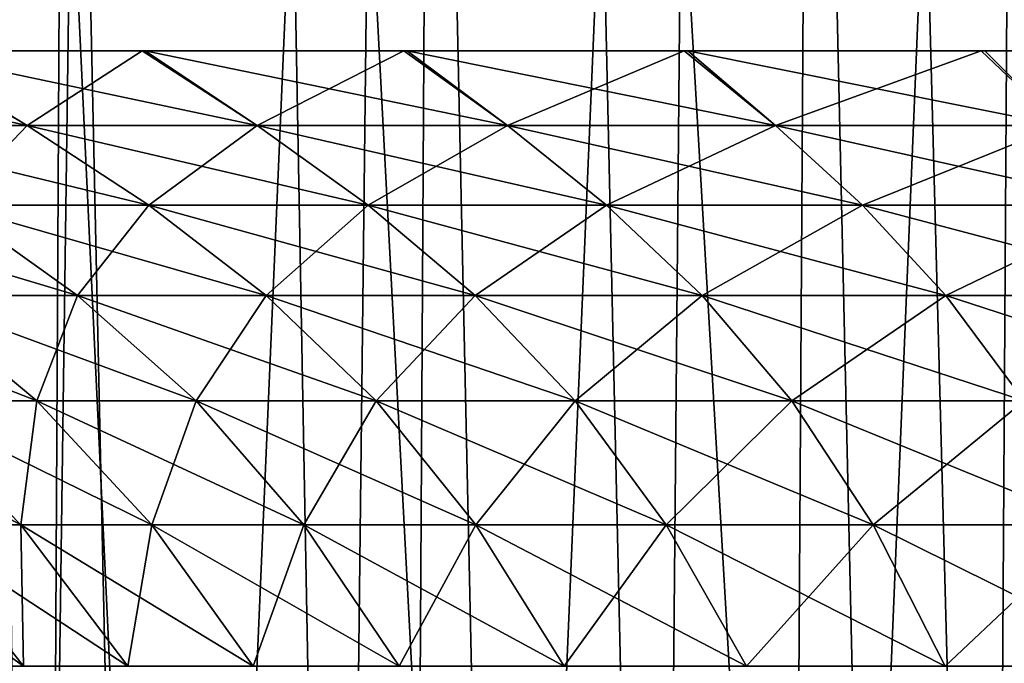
# Model space of a CAD drawing. Header units: millimetres. Extents: x -24 to 50, y -66 to 68.
# Tile 71 of 99: x -12.47 to -7.76, y 59.47 to 62.55. Entities that reach past the tile are written whole.
import ezdxf

# ---------------------------------------------------------------- set-up
doc = ezdxf.new("R2010")
doc.units = ezdxf.units.MM
doc.header["$LTSCALE"] = 65.185185
for name, color, linetype in [('1', 7, 'CONTINUOUS'), ('14', 7, 'CONTINUOUS'), ('2', 7, 'CONTINUOUS'), ('44', 7, 'CONTINUOUS'), ('45', 7, 'CONTINUOUS')]:
    doc.layers.add(name, color=color, linetype=linetype)

msp = doc.modelspace()

# ---------------------------------------------------------------- linework, layer by layer
at = {"layer": '1', "color": 253, "linetype": 'Continuous', "true_color": 0xaab4c3}
for points in [[(-13.9176, 68.2, -20.1631), (-12.25, 68.2, -21.2176), (-12.5796, 5, -21.0239), (-13.9176, 68.2, -20.1631)], [(-12.5796, 5, -21.0239), (-12.25, 68.2, -21.2176), (-10.8735, 5, -21.9549), (-12.5796, 5, -21.0239)], [(-12.25, 68.2, -21.2176), (-10.503, 68.2, -22.1345), (-10.8735, 5, -21.9549), (-12.25, 68.2, -21.2176)], [(-10.8735, 5, -21.9549), (-10.503, 68.2, -22.1345), (-9.0989, 5, -22.7477), (-10.8735, 5, -21.9549)], [(-10.503, 68.2, -22.1345), (-8.6878, 68.2, -22.9079), (-9.0989, 5, -22.7477), (-10.503, 68.2, -22.1345)], [(-9.0989, 5, -22.7477), (-8.6878, 68.2, -22.9079), (-7.2671, 5, -23.3974), (-9.0989, 5, -22.7477)], [(-8.6878, 68.2, -22.9079), (-6.8163, 68.2, -23.5327), (-7.2671, 5, -23.3974), (-8.6878, 68.2, -22.9079)]]:
    msp.add_3dface(points, dxfattribs=at)
at = {"layer": '14', "color": 253, "linetype": 'Continuous', "true_color": 0xaab4c3}
for points in [[(-12.2067, 39.2, -16.4695), (-12.5642, 63.4, -16.1985), (-13.6045, 39.2, -15.3351), (-12.2067, 39.2, -16.4695)], [(-12.2233, 63.4, 16.4572), (-12.5535, 39.2, 16.2068), (-13.5577, 63.4, 15.3766), (-12.2233, 63.4, 16.4572)], [(-11.1645, 63.4, -17.1931), (-12.5642, 63.4, -16.1985), (-12.2067, 39.2, -16.4695), (-11.1645, 63.4, -17.1931)], [(-11.0833, 39.2, 17.2456), (-12.5535, 39.2, 16.2068), (-12.2233, 63.4, 16.4572), (-11.0833, 39.2, 17.2456)], [(-10.8033, 63.4, 17.4224), (-11.0833, 39.2, 17.2456), (-12.2233, 63.4, 16.4572), (-10.8033, 63.4, 17.4224)], [(-10.7148, 39.2, -17.4769), (-11.1645, 63.4, -17.1931), (-12.2067, 39.2, -16.4695), (-10.7148, 39.2, -17.4769)], [(-9.6866, 63.4, -18.0671), (-11.1645, 63.4, -17.1931), (-10.7148, 39.2, -17.4769), (-9.6866, 63.4, -18.0671)], [(-9.5275, 39.2, 18.1515), (-11.0833, 39.2, 17.2456), (-10.8033, 63.4, 17.4224), (-9.5275, 39.2, 18.1515)], [(-9.3074, 63.4, 18.2653), (-9.5275, 39.2, 18.1515), (-10.8033, 63.4, 17.4224), (-9.3074, 63.4, 18.2653)], [(-9.1402, 39.2, -18.3496), (-9.6866, 63.4, -18.0671), (-10.7148, 39.2, -17.4769), (-9.1402, 39.2, -18.3496)], [(-8.1407, 63.4, -18.8143), (-9.6866, 63.4, -18.0671), (-9.1402, 39.2, -18.3496), (-8.1407, 63.4, -18.8143)], [(-7.8984, 39.2, 18.9173), (-9.5275, 39.2, 18.1515), (-9.3074, 63.4, 18.2653), (-7.8984, 39.2, 18.9173)], [(-7.7462, 63.4, 18.9801), (-7.8984, 39.2, 18.9173), (-9.3074, 63.4, 18.2653), (-7.7462, 63.4, 18.9801)], [(-7.4951, 39.2, -19.0807), (-8.1407, 63.4, -18.8143), (-9.1402, 39.2, -18.3496), (-7.4951, 39.2, -19.0807)], [(-6.5377, 63.4, -19.4296), (-8.1407, 63.4, -18.8143), (-7.4951, 39.2, -19.0807), (-6.5377, 63.4, -19.4296)], [(-6.2083, 39.2, 19.5373), (-7.8984, 39.2, 18.9173), (-7.7462, 63.4, 18.9801), (-6.2083, 39.2, 19.5373)]]:
    msp.add_3dface(points, dxfattribs=at)
at = {"layer": '2', "color": 253, "linetype": 'Continuous', "true_color": 0xaab4c3}
for points in [[(-13.9176, 68.2, 20.1631), (-12.5796, 5, 21.0239), (-12.25, 68.2, 21.2176), (-13.9176, 68.2, 20.1631)], [(-12.5796, 5, 21.0239), (-10.8735, 5, 21.9549), (-12.25, 68.2, 21.2176), (-12.5796, 5, 21.0239)], [(-12.25, 68.2, 21.2176), (-10.8735, 5, 21.9549), (-10.503, 68.2, 22.1345), (-12.25, 68.2, 21.2176)], [(-10.8735, 5, 21.9549), (-9.0989, 5, 22.7477), (-10.503, 68.2, 22.1345), (-10.8735, 5, 21.9549)], [(-10.503, 68.2, 22.1345), (-9.0989, 5, 22.7477), (-8.6878, 68.2, 22.9079), (-10.503, 68.2, 22.1345)], [(-9.0989, 5, 22.7477), (-7.2671, 5, 23.3974), (-8.6878, 68.2, 22.9079), (-9.0989, 5, 22.7477)], [(-8.6878, 68.2, 22.9079), (-7.2671, 5, 23.3974), (-6.8163, 68.2, 23.5327), (-8.6878, 68.2, 22.9079)]]:
    msp.add_3dface(points, dxfattribs=at)
at = {"layer": '44', "linetype": 'Continuous'}
for points in [[(-13.4246, 62.0447, 10.1378), (-12.4319, 62.0447, 11.3332), (-14.0596, 62.4, 10.6188), (-13.4246, 62.0447, 10.1378)], [(-14.0596, 62.4, 10.6188), (-12.4319, 62.0447, 11.3332), (-13.021, 62.4, 11.8696), (-14.0596, 62.4, 10.6188)], [(-12.4319, 62.0447, -11.3332), (-13.4246, 62.0447, -10.1378), (-13.0314, 62.4, -11.8582), (-12.4319, 62.0447, -11.3332)], [(-11.8823, 62.4, -13.0094), (-12.4319, 62.0447, -11.3332), (-13.0314, 62.4, -11.8582), (-11.8823, 62.4, -13.0094)], [(-12.4319, 62.0447, 11.3332), (-11.3332, 62.0447, 12.4319), (-13.021, 62.4, 11.8696), (-12.4319, 62.0447, 11.3332)], [(-13.021, 62.4, 11.8696), (-11.3332, 62.0447, 12.4319), (-11.8688, 62.4, 13.0217), (-13.021, 62.4, 11.8696)], [(-11.3332, 62.0447, -12.4319), (-12.4319, 62.0447, -11.3332), (-11.8823, 62.4, -13.0094), (-11.3332, 62.0447, -12.4319)], [(-10.6329, 62.4, -14.0488), (-11.3332, 62.0447, -12.4319), (-11.8823, 62.4, -13.0094), (-10.6329, 62.4, -14.0488)], [(-11.3332, 62.0447, 12.4319), (-10.1378, 62.0447, 13.4246), (-11.8688, 62.4, 13.0217), (-11.3332, 62.0447, 12.4319)], [(-11.8688, 62.4, 13.0217), (-10.1378, 62.0447, 13.4246), (-10.6169, 62.4, 14.0609), (-11.8688, 62.4, 13.0217)], [(-10.1378, 62.0447, -13.4246), (-11.3332, 62.0447, -12.4319), (-10.6329, 62.4, -14.0488), (-10.1378, 62.0447, -13.4246)], [(-9.293, 62.4, -14.9692), (-10.1378, 62.0447, -13.4246), (-10.6329, 62.4, -14.0488), (-9.293, 62.4, -14.9692)], [(-10.1378, 62.0447, 13.4246), (-8.8559, 62.0447, 14.3027), (-10.6169, 62.4, 14.0609), (-10.1378, 62.0447, 13.4246)], [(-10.6169, 62.4, 14.0609), (-8.8559, 62.0447, 14.3027), (-9.2755, 62.4, 14.9801), (-10.6169, 62.4, 14.0609)], [(-8.8559, 62.0447, -14.3027), (-10.1378, 62.0447, -13.4246), (-9.293, 62.4, -14.9692), (-8.8559, 62.0447, -14.3027)], [(-7.8734, 62.4, -15.7622), (-8.8559, 62.0447, -14.3027), (-9.293, 62.4, -14.9692), (-7.8734, 62.4, -15.7622)], [(-8.8559, 62.0447, 14.3027), (-7.4984, 62.0447, 15.0588), (-9.2755, 62.4, 14.9801), (-8.8559, 62.0447, 14.3027)], [(-9.2755, 62.4, 14.9801), (-7.4984, 62.0447, 15.0588), (-7.8565, 62.4, 15.7706), (-9.2755, 62.4, 14.9801)], [(-7.4984, 62.0447, -15.0588), (-8.8559, 62.0447, -14.3027), (-7.8734, 62.4, -15.7622), (-7.4984, 62.0447, -15.0588)], [(-6.3844, 62.4, -16.4215), (-7.4984, 62.0447, -15.0588), (-7.8734, 62.4, -15.7622), (-6.3844, 62.4, -16.4215)], [(-7.8565, 62.4, 15.7706), (-7.4984, 62.0447, 15.0588), (-6.3696, 62.4, 16.4272), (-7.8565, 62.4, 15.7706)], [(-12.4319, 62.0447, -11.3332), (-12.7965, 61.6626, -9.6634), (-13.4246, 62.0447, -10.1378), (-12.4319, 62.0447, -11.3332)], [(-12.7965, 61.6626, 9.6634), (-11.8502, 61.6626, 10.8029), (-13.4246, 62.0447, 10.1378), (-12.7965, 61.6626, 9.6634)], [(-13.4246, 62.0447, 10.1378), (-11.8502, 61.6626, 10.8029), (-12.4319, 62.0447, 11.3332), (-13.4246, 62.0447, 10.1378)], [(-11.8502, 61.6626, -10.8029), (-12.7965, 61.6626, -9.6634), (-12.4319, 62.0447, -11.3332), (-11.8502, 61.6626, -10.8029)], [(-11.3332, 62.0447, -12.4319), (-11.8502, 61.6626, -10.8029), (-12.4319, 62.0447, -11.3332), (-11.3332, 62.0447, -12.4319)], [(-11.8502, 61.6626, 10.8029), (-10.8029, 61.6626, 11.8502), (-12.4319, 62.0447, 11.3332), (-11.8502, 61.6626, 10.8029)], [(-12.4319, 62.0447, 11.3332), (-10.8029, 61.6626, 11.8502), (-11.3332, 62.0447, 12.4319), (-12.4319, 62.0447, 11.3332)], [(-10.8029, 61.6626, -11.8502), (-11.8502, 61.6626, -10.8029), (-11.3332, 62.0447, -12.4319), (-10.8029, 61.6626, -11.8502)], [(-10.1378, 62.0447, -13.4246), (-10.8029, 61.6626, -11.8502), (-11.3332, 62.0447, -12.4319), (-10.1378, 62.0447, -13.4246)], [(-10.8029, 61.6626, 11.8502), (-9.6634, 61.6626, 12.7965), (-11.3332, 62.0447, 12.4319), (-10.8029, 61.6626, 11.8502)], [(-11.3332, 62.0447, 12.4319), (-9.6634, 61.6626, 12.7965), (-10.1378, 62.0447, 13.4246), (-11.3332, 62.0447, 12.4319)], [(-9.6634, 61.6626, -12.7965), (-10.8029, 61.6626, -11.8502), (-10.1378, 62.0447, -13.4246), (-9.6634, 61.6626, -12.7965)], [(-8.8559, 62.0447, -14.3027), (-9.6634, 61.6626, -12.7965), (-10.1378, 62.0447, -13.4246), (-8.8559, 62.0447, -14.3027)], [(-9.6634, 61.6626, 12.7965), (-8.4415, 61.6626, 13.6335), (-10.1378, 62.0447, 13.4246), (-9.6634, 61.6626, 12.7965)], [(-10.1378, 62.0447, 13.4246), (-8.4415, 61.6626, 13.6335), (-8.8559, 62.0447, 14.3027), (-10.1378, 62.0447, 13.4246)], [(-8.4415, 61.6626, -13.6335), (-9.6634, 61.6626, -12.7965), (-8.8559, 62.0447, -14.3027), (-8.4415, 61.6626, -13.6335)], [(-7.4984, 62.0447, -15.0588), (-8.4415, 61.6626, -13.6335), (-8.8559, 62.0447, -14.3027), (-7.4984, 62.0447, -15.0588)], [(-8.4415, 61.6626, 13.6335), (-7.1476, 61.6626, 14.3542), (-8.8559, 62.0447, 14.3027), (-8.4415, 61.6626, 13.6335)], [(-8.8559, 62.0447, 14.3027), (-7.1476, 61.6626, 14.3542), (-7.4984, 62.0447, 15.0588), (-8.8559, 62.0447, 14.3027)], [(-7.1476, 61.6626, -14.3542), (-8.4415, 61.6626, -13.6335), (-7.4984, 62.0447, -15.0588), (-7.1476, 61.6626, -14.3542)], [(-12.989, 61.2314, 8.0425), (-12.1915, 61.2314, 9.2066), (-13.6335, 61.6626, 8.4415), (-12.989, 61.2314, 8.0425)], [(-13.6335, 61.6626, 8.4415), (-12.1915, 61.2314, 9.2066), (-12.7965, 61.6626, 9.6634), (-13.6335, 61.6626, 8.4415)], [(-12.1915, 61.2314, -9.2066), (-12.989, 61.2314, -8.0425), (-12.7965, 61.6626, -9.6634), (-12.1915, 61.2314, -9.2066)], [(-11.8502, 61.6626, -10.8029), (-12.1915, 61.2314, -9.2066), (-12.7965, 61.6626, -9.6634), (-11.8502, 61.6626, -10.8029)], [(-12.1915, 61.2314, 9.2066), (-11.29, 61.2314, 10.2922), (-12.7965, 61.6626, 9.6634), (-12.1915, 61.2314, 9.2066)], [(-12.7965, 61.6626, 9.6634), (-11.29, 61.2314, 10.2922), (-11.8502, 61.6626, 10.8029), (-12.7965, 61.6626, 9.6634)], [(-11.29, 61.2314, -10.2922), (-12.1915, 61.2314, -9.2066), (-11.8502, 61.6626, -10.8029), (-11.29, 61.2314, -10.2922)], [(-10.8029, 61.6626, -11.8502), (-11.29, 61.2314, -10.2922), (-11.8502, 61.6626, -10.8029), (-10.8029, 61.6626, -11.8502)], [(-11.29, 61.2314, 10.2922), (-10.2922, 61.2314, 11.29), (-11.8502, 61.6626, 10.8029), (-11.29, 61.2314, 10.2922)], [(-11.8502, 61.6626, 10.8029), (-10.2922, 61.2314, 11.29), (-10.8029, 61.6626, 11.8502), (-11.8502, 61.6626, 10.8029)], [(-10.2922, 61.2314, -11.29), (-11.29, 61.2314, -10.2922), (-10.8029, 61.6626, -11.8502), (-10.2922, 61.2314, -11.29)], [(-9.6634, 61.6626, -12.7965), (-10.2922, 61.2314, -11.29), (-10.8029, 61.6626, -11.8502), (-9.6634, 61.6626, -12.7965)], [(-10.2922, 61.2314, 11.29), (-9.2066, 61.2314, 12.1915), (-10.8029, 61.6626, 11.8502), (-10.2922, 61.2314, 11.29)], [(-10.8029, 61.6626, 11.8502), (-9.2066, 61.2314, 12.1915), (-9.6634, 61.6626, 12.7965), (-10.8029, 61.6626, 11.8502)], [(-9.2066, 61.2314, -12.1915), (-10.2922, 61.2314, -11.29), (-9.6634, 61.6626, -12.7965), (-9.2066, 61.2314, -12.1915)], [(-8.4415, 61.6626, -13.6335), (-9.2066, 61.2314, -12.1915), (-9.6634, 61.6626, -12.7965), (-8.4415, 61.6626, -13.6335)], [(-9.2066, 61.2314, 12.1915), (-8.0425, 61.2314, 12.989), (-9.6634, 61.6626, 12.7965), (-9.2066, 61.2314, 12.1915)], [(-9.6634, 61.6626, 12.7965), (-8.0425, 61.2314, 12.989), (-8.4415, 61.6626, 13.6335), (-9.6634, 61.6626, 12.7965)], [(-8.0425, 61.2314, -12.989), (-9.2066, 61.2314, -12.1915), (-8.4415, 61.6626, -13.6335), (-8.0425, 61.2314, -12.989)], [(-7.1476, 61.6626, -14.3542), (-8.0425, 61.2314, -12.989), (-8.4415, 61.6626, -13.6335), (-7.1476, 61.6626, -14.3542)], [(-8.0425, 61.2314, 12.989), (-6.8097, 61.2314, 13.6757), (-8.4415, 61.6626, 13.6335), (-8.0425, 61.2314, 12.989)], [(-8.4415, 61.6626, 13.6335), (-6.8097, 61.2314, 13.6757), (-7.1476, 61.6626, 14.3542), (-8.4415, 61.6626, 13.6335)], [(-6.8097, 61.2314, -13.6757), (-8.0425, 61.2314, -12.989), (-7.1476, 61.6626, -14.3542), (-6.8097, 61.2314, -13.6757)], [(-13.04, 60.7283, 6.4931), (-12.3852, 60.7283, 7.6686), (-13.6757, 61.2314, 6.8097), (-13.04, 60.7283, 6.4931)], [(-13.6757, 61.2314, 6.8097), (-12.3852, 60.7283, 7.6686), (-12.989, 61.2314, 8.0425), (-13.6757, 61.2314, 6.8097)], [(-12.3852, 60.7283, -7.6686), (-13.04, 60.7283, -6.4931), (-12.989, 61.2314, -8.0425), (-12.3852, 60.7283, -7.6686)], [(-12.1915, 61.2314, -9.2066), (-12.3852, 60.7283, -7.6686), (-12.989, 61.2314, -8.0425), (-12.1915, 61.2314, -9.2066)], [(-12.3852, 60.7283, 7.6686), (-11.6248, 60.7283, 8.7787), (-12.989, 61.2314, 8.0425), (-12.3852, 60.7283, 7.6686)], [(-12.989, 61.2314, 8.0425), (-11.6248, 60.7283, 8.7787), (-12.1915, 61.2314, 9.2066), (-12.989, 61.2314, 8.0425)], [(-11.6248, 60.7283, -8.7787), (-12.3852, 60.7283, -7.6686), (-12.1915, 61.2314, -9.2066), (-11.6248, 60.7283, -8.7787)], [(-11.29, 61.2314, -10.2922), (-11.6248, 60.7283, -8.7787), (-12.1915, 61.2314, -9.2066), (-11.29, 61.2314, -10.2922)], [(-11.6248, 60.7283, 8.7787), (-10.7652, 60.7283, 9.8138), (-12.1915, 61.2314, 9.2066), (-11.6248, 60.7283, 8.7787)], [(-12.1915, 61.2314, 9.2066), (-10.7652, 60.7283, 9.8138), (-11.29, 61.2314, 10.2922), (-12.1915, 61.2314, 9.2066)], [(-10.7652, 60.7283, -9.8138), (-11.6248, 60.7283, -8.7787), (-11.29, 61.2314, -10.2922), (-10.7652, 60.7283, -9.8138)], [(-10.2922, 61.2314, -11.29), (-10.7652, 60.7283, -9.8138), (-11.29, 61.2314, -10.2922), (-10.2922, 61.2314, -11.29)], [(-10.7652, 60.7283, 9.8138), (-9.8138, 60.7283, 10.7652), (-11.29, 61.2314, 10.2922), (-10.7652, 60.7283, 9.8138)], [(-11.29, 61.2314, 10.2922), (-9.8138, 60.7283, 10.7652), (-10.2922, 61.2314, 11.29), (-11.29, 61.2314, 10.2922)], [(-9.8138, 60.7283, -10.7652), (-10.7652, 60.7283, -9.8138), (-10.2922, 61.2314, -11.29), (-9.8138, 60.7283, -10.7652)], [(-9.2066, 61.2314, -12.1915), (-9.8138, 60.7283, -10.7652), (-10.2922, 61.2314, -11.29), (-9.2066, 61.2314, -12.1915)], [(-9.8138, 60.7283, 10.7652), (-8.7787, 60.7283, 11.6248), (-10.2922, 61.2314, 11.29), (-9.8138, 60.7283, 10.7652)], [(-10.2922, 61.2314, 11.29), (-8.7787, 60.7283, 11.6248), (-9.2066, 61.2314, 12.1915), (-10.2922, 61.2314, 11.29)], [(-8.7787, 60.7283, -11.6248), (-9.8138, 60.7283, -10.7652), (-9.2066, 61.2314, -12.1915), (-8.7787, 60.7283, -11.6248)], [(-8.0425, 61.2314, -12.989), (-8.7787, 60.7283, -11.6248), (-9.2066, 61.2314, -12.1915), (-8.0425, 61.2314, -12.989)], [(-8.7787, 60.7283, 11.6248), (-7.6686, 60.7283, 12.3852), (-9.2066, 61.2314, 12.1915), (-8.7787, 60.7283, 11.6248)], [(-9.2066, 61.2314, 12.1915), (-7.6686, 60.7283, 12.3852), (-8.0425, 61.2314, 12.989), (-9.2066, 61.2314, 12.1915)], [(-7.6686, 60.7283, -12.3852), (-8.7787, 60.7283, -11.6248), (-8.0425, 61.2314, -12.989), (-7.6686, 60.7283, -12.3852)], [(-6.8097, 61.2314, -13.6757), (-7.6686, 60.7283, -12.3852), (-8.0425, 61.2314, -12.989), (-6.8097, 61.2314, -13.6757)], [(-7.6686, 60.7283, 12.3852), (-6.4931, 60.7283, 13.04), (-8.0425, 61.2314, 12.989), (-7.6686, 60.7283, 12.3852)], [(-8.0425, 61.2314, 12.989), (-6.4931, 60.7283, 13.04), (-6.8097, 61.2314, 13.6757), (-8.0425, 61.2314, 12.989)], [(-12.9819, 60.1358, 5.0292), (-12.4624, 60.1358, 6.2056), (-13.5834, 60.7283, 5.2623), (-12.9819, 60.1358, 5.0292)], [(-13.5834, 60.7283, 5.2623), (-12.4624, 60.1358, 6.2056), (-13.04, 60.7283, 6.4931), (-13.5834, 60.7283, 5.2623)], [(-12.4624, 60.1358, -6.2056), (-12.9819, 60.1358, -5.0292), (-13.04, 60.7283, -6.4931), (-12.4624, 60.1358, -6.2056)], [(-12.3852, 60.7283, -7.6686), (-12.4624, 60.1358, -6.2056), (-13.04, 60.7283, -6.4931), (-12.3852, 60.7283, -7.6686)], [(-12.4624, 60.1358, 6.2056), (-11.8367, 60.1358, 7.329), (-13.04, 60.7283, 6.4931), (-12.4624, 60.1358, 6.2056)], [(-13.04, 60.7283, 6.4931), (-11.8367, 60.1358, 7.329), (-12.3852, 60.7283, 7.6686), (-13.04, 60.7283, 6.4931)], [(-11.8367, 60.1358, -7.329), (-12.4624, 60.1358, -6.2056), (-12.3852, 60.7283, -7.6686), (-11.8367, 60.1358, -7.329)], [(-11.6248, 60.7283, -8.7787), (-11.8367, 60.1358, -7.329), (-12.3852, 60.7283, -7.6686), (-11.6248, 60.7283, -8.7787)], [(-11.8367, 60.1358, 7.329), (-11.11, 60.1358, 8.3899), (-12.3852, 60.7283, 7.6686), (-11.8367, 60.1358, 7.329)], [(-12.3852, 60.7283, 7.6686), (-11.11, 60.1358, 8.3899), (-11.6248, 60.7283, 8.7787), (-12.3852, 60.7283, 7.6686)], [(-11.11, 60.1358, -8.3899), (-11.8367, 60.1358, -7.329), (-11.6248, 60.7283, -8.7787), (-11.11, 60.1358, -8.3899)], [(-10.7652, 60.7283, -9.8138), (-11.11, 60.1358, -8.3899), (-11.6248, 60.7283, -8.7787), (-10.7652, 60.7283, -9.8138)], [(-11.11, 60.1358, 8.3899), (-10.2885, 60.1358, 9.3792), (-11.6248, 60.7283, 8.7787), (-11.11, 60.1358, 8.3899)], [(-11.6248, 60.7283, 8.7787), (-10.2885, 60.1358, 9.3792), (-10.7652, 60.7283, 9.8138), (-11.6248, 60.7283, 8.7787)], [(-10.2885, 60.1358, -9.3792), (-11.11, 60.1358, -8.3899), (-10.7652, 60.7283, -9.8138), (-10.2885, 60.1358, -9.3792)], [(-9.8138, 60.7283, -10.7652), (-10.2885, 60.1358, -9.3792), (-10.7652, 60.7283, -9.8138), (-9.8138, 60.7283, -10.7652)], [(-10.2885, 60.1358, 9.3792), (-9.3792, 60.1358, 10.2885), (-10.7652, 60.7283, 9.8138), (-10.2885, 60.1358, 9.3792)], [(-10.7652, 60.7283, 9.8138), (-9.3792, 60.1358, 10.2885), (-9.8138, 60.7283, 10.7652), (-10.7652, 60.7283, 9.8138)], [(-9.3792, 60.1358, -10.2885), (-10.2885, 60.1358, -9.3792), (-9.8138, 60.7283, -10.7652), (-9.3792, 60.1358, -10.2885)], [(-8.7787, 60.7283, -11.6248), (-9.3792, 60.1358, -10.2885), (-9.8138, 60.7283, -10.7652), (-8.7787, 60.7283, -11.6248)], [(-9.3792, 60.1358, 10.2885), (-8.3899, 60.1358, 11.11), (-9.8138, 60.7283, 10.7652), (-9.3792, 60.1358, 10.2885)], [(-9.8138, 60.7283, 10.7652), (-8.3899, 60.1358, 11.11), (-8.7787, 60.7283, 11.6248), (-9.8138, 60.7283, 10.7652)], [(-8.3899, 60.1358, -11.11), (-9.3792, 60.1358, -10.2885), (-8.7787, 60.7283, -11.6248), (-8.3899, 60.1358, -11.11)], [(-7.6686, 60.7283, -12.3852), (-8.3899, 60.1358, -11.11), (-8.7787, 60.7283, -11.6248), (-7.6686, 60.7283, -12.3852)], [(-8.3899, 60.1358, 11.11), (-7.329, 60.1358, 11.8367), (-8.7787, 60.7283, 11.6248), (-8.3899, 60.1358, 11.11)], [(-8.7787, 60.7283, 11.6248), (-7.329, 60.1358, 11.8367), (-7.6686, 60.7283, 12.3852), (-8.7787, 60.7283, 11.6248)], [(-7.329, 60.1358, -11.8367), (-8.3899, 60.1358, -11.11), (-7.6686, 60.7283, -12.3852), (-7.329, 60.1358, -11.8367)], [(-12.8416, 59.4616, 3.6538), (-12.4497, 59.4616, 4.823), (-13.3905, 60.1358, 3.8099), (-12.8416, 59.4616, 3.6538)], [(-13.3905, 60.1358, 3.8099), (-12.4497, 59.4616, 4.823), (-12.9819, 60.1358, 5.0292), (-13.3905, 60.1358, 3.8099)], [(-12.4497, 59.4616, -4.823), (-12.8416, 59.4616, -3.6538), (-12.9819, 60.1358, -5.0292), (-12.4497, 59.4616, -4.823)], [(-12.4624, 60.1358, -6.2056), (-12.4497, 59.4616, -4.823), (-12.9819, 60.1358, -5.0292), (-12.4624, 60.1358, -6.2056)], [(-12.4497, 59.4616, 4.823), (-11.9516, 59.4616, 5.9512), (-12.9819, 60.1358, 5.0292), (-12.4497, 59.4616, 4.823)], [(-12.9819, 60.1358, 5.0292), (-11.9516, 59.4616, 5.9512), (-12.4624, 60.1358, 6.2056), (-12.9819, 60.1358, 5.0292)], [(-11.9516, 59.4616, -5.9512), (-12.4497, 59.4616, -4.823), (-12.4624, 60.1358, -6.2056), (-11.9516, 59.4616, -5.9512)], [(-11.8367, 60.1358, -7.329), (-11.9516, 59.4616, -5.9512), (-12.4624, 60.1358, -6.2056), (-11.8367, 60.1358, -7.329)], [(-11.9516, 59.4616, 5.9512), (-11.3515, 59.4616, 7.0285), (-12.4624, 60.1358, 6.2056), (-11.9516, 59.4616, 5.9512)], [(-12.4624, 60.1358, 6.2056), (-11.3515, 59.4616, 7.0285), (-11.8367, 60.1358, 7.329), (-12.4624, 60.1358, 6.2056)], [(-11.3515, 59.4616, -7.0285), (-11.9516, 59.4616, -5.9512), (-11.8367, 60.1358, -7.329), (-11.3515, 59.4616, -7.0285)], [(-11.11, 60.1358, -8.3899), (-11.3515, 59.4616, -7.0285), (-11.8367, 60.1358, -7.329), (-11.11, 60.1358, -8.3899)], [(-11.3515, 59.4616, 7.0285), (-10.6546, 59.4616, 8.0459), (-11.8367, 60.1358, 7.329), (-11.3515, 59.4616, 7.0285)], [(-11.8367, 60.1358, 7.329), (-10.6546, 59.4616, 8.0459), (-11.11, 60.1358, 8.3899), (-11.8367, 60.1358, 7.329)], [(-10.6546, 59.4616, -8.0459), (-11.3515, 59.4616, -7.0285), (-11.11, 60.1358, -8.3899), (-10.6546, 59.4616, -8.0459)], [(-10.2885, 60.1358, -9.3792), (-10.6546, 59.4616, -8.0459), (-11.11, 60.1358, -8.3899), (-10.2885, 60.1358, -9.3792)], [(-10.6546, 59.4616, 8.0459), (-9.8667, 59.4616, 8.9947), (-11.11, 60.1358, 8.3899), (-10.6546, 59.4616, 8.0459)], [(-11.11, 60.1358, 8.3899), (-9.8667, 59.4616, 8.9947), (-10.2885, 60.1358, 9.3792), (-11.11, 60.1358, 8.3899)], [(-9.8667, 59.4616, -8.9947), (-10.6546, 59.4616, -8.0459), (-10.2885, 60.1358, -9.3792), (-9.8667, 59.4616, -8.9947)], [(-9.3792, 60.1358, -10.2885), (-9.8667, 59.4616, -8.9947), (-10.2885, 60.1358, -9.3792), (-9.3792, 60.1358, -10.2885)], [(-9.8667, 59.4616, 8.9947), (-8.9947, 59.4616, 9.8667), (-10.2885, 60.1358, 9.3792), (-9.8667, 59.4616, 8.9947)], [(-10.2885, 60.1358, 9.3792), (-8.9947, 59.4616, 9.8667), (-9.3792, 60.1358, 10.2885), (-10.2885, 60.1358, 9.3792)], [(-8.9947, 59.4616, -9.8667), (-9.8667, 59.4616, -8.9947), (-9.3792, 60.1358, -10.2885), (-8.9947, 59.4616, -9.8667)], [(-8.3899, 60.1358, -11.11), (-8.9947, 59.4616, -9.8667), (-9.3792, 60.1358, -10.2885), (-8.3899, 60.1358, -11.11)], [(-8.9947, 59.4616, 9.8667), (-8.0459, 59.4616, 10.6546), (-9.3792, 60.1358, 10.2885), (-8.9947, 59.4616, 9.8667)], [(-9.3792, 60.1358, 10.2885), (-8.0459, 59.4616, 10.6546), (-8.3899, 60.1358, 11.11), (-9.3792, 60.1358, 10.2885)], [(-8.0459, 59.4616, -10.6546), (-8.9947, 59.4616, -9.8667), (-8.3899, 60.1358, -11.11), (-8.0459, 59.4616, -10.6546)], [(-7.329, 60.1358, -11.8367), (-8.0459, 59.4616, -10.6546), (-8.3899, 60.1358, -11.11), (-7.329, 60.1358, -11.8367)], [(-8.0459, 59.4616, 10.6546), (-7.0285, 59.4616, 11.3515), (-8.3899, 60.1358, 11.11), (-8.0459, 59.4616, 10.6546)], [(-8.3899, 60.1358, 11.11), (-7.0285, 59.4616, 11.3515), (-7.329, 60.1358, 11.8367), (-8.3899, 60.1358, 11.11)], [(-7.0285, 59.4616, -11.3515), (-8.0459, 59.4616, -10.6546), (-7.329, 60.1358, -11.8367), (-7.0285, 59.4616, -11.3515)]]:
    msp.add_3dface(points, dxfattribs=at)
at = {"layer": '45', "linetype": 'Continuous'}
for points in [[(-13.021, 62.4, 11.8696), (-11.8688, 62.4, 13.0217), (-16.1009, 62.4, 12.2809), (-13.021, 62.4, 11.8696)], [(-16.1009, 62.4, 12.2809), (-11.8688, 62.4, 13.0217), (-15.0212, 62.4, 13.5802), (-16.1009, 62.4, 12.2809)], [(-11.8823, 62.4, -13.0094), (-13.0314, 62.4, -11.8582), (-16.074, 62.4, -12.316), (-11.8823, 62.4, -13.0094)], [(-14.9392, 62.4, -13.6705), (-11.8823, 62.4, -13.0094), (-16.074, 62.4, -12.316), (-14.9392, 62.4, -13.6705)], [(-11.8688, 62.4, 13.0217), (-10.6169, 62.4, 14.0609), (-15.0212, 62.4, 13.5802), (-11.8688, 62.4, 13.0217)], [(-15.0212, 62.4, 13.5802), (-10.6169, 62.4, 14.0609), (-13.8349, 62.4, 14.7871), (-15.0212, 62.4, 13.5802)], [(-10.6329, 62.4, -14.0488), (-11.8823, 62.4, -13.0094), (-14.9392, 62.4, -13.6705), (-10.6329, 62.4, -14.0488)], [(-13.688, 62.4, -14.923), (-10.6329, 62.4, -14.0488), (-14.9392, 62.4, -13.6705), (-13.688, 62.4, -14.923)], [(-10.6169, 62.4, 14.0609), (-9.2755, 62.4, 14.9801), (-13.8349, 62.4, 14.7871), (-10.6169, 62.4, 14.0609)], [(-9.2755, 62.4, 14.9801), (-7.8565, 62.4, 15.7706), (-13.8349, 62.4, 14.7871), (-9.2755, 62.4, 14.9801)], [(-13.8349, 62.4, 14.7871), (-7.8565, 62.4, 15.7706), (-12.5518, 62.4, 15.8906), (-13.8349, 62.4, 14.7871)], [(-9.293, 62.4, -14.9692), (-10.6329, 62.4, -14.0488), (-13.688, 62.4, -14.923), (-9.293, 62.4, -14.9692)], [(-12.3343, 62.4, -16.0598), (-9.293, 62.4, -14.9692), (-13.688, 62.4, -14.923), (-12.3343, 62.4, -16.0598)], [(-7.8565, 62.4, 15.7706), (-6.3696, 62.4, 16.4272), (-12.5518, 62.4, 15.8906), (-7.8565, 62.4, 15.7706)], [(-12.5518, 62.4, 15.8906), (-6.3696, 62.4, 16.4272), (-11.1824, 62.4, 16.8823), (-12.5518, 62.4, 15.8906)], [(-6.3844, 62.4, -16.4215), (-7.8734, 62.4, -15.7622), (-12.3343, 62.4, -16.0598), (-6.3844, 62.4, -16.4215)], [(-10.8874, 62.4, -17.0742), (-6.3844, 62.4, -16.4215), (-12.3343, 62.4, -16.0598), (-10.8874, 62.4, -17.0742)], [(-7.8734, 62.4, -15.7622), (-9.293, 62.4, -14.9692), (-12.3343, 62.4, -16.0598), (-7.8734, 62.4, -15.7622)], [(-6.3696, 62.4, 16.4272), (-4.8251, 62.4, 16.9456), (-11.1824, 62.4, 16.8823), (-6.3696, 62.4, 16.4272)], [(-4.8251, 62.4, 16.9456), (-3.2378, 62.4, 17.319), (-11.1824, 62.4, 16.8823), (-4.8251, 62.4, 16.9456)], [(-3.2378, 62.4, 17.319), (-1.6283, 62.4, 17.5437), (-11.1824, 62.4, 16.8823), (-3.2378, 62.4, 17.319)], [(-11.1824, 62.4, 16.8823), (-1.6283, 62.4, 17.5437), (-9.7337, 62.4, 17.7572), (-11.1824, 62.4, 16.8823)], [(-3.2451, 62.4, -17.3176), (-4.8365, 62.4, -16.9424), (-10.8874, 62.4, -17.0742), (-3.2451, 62.4, -17.3176)], [(-9.3594, 62.4, -17.9572), (-3.2451, 62.4, -17.3176), (-10.8874, 62.4, -17.0742), (-9.3594, 62.4, -17.9572)], [(-4.8365, 62.4, -16.9424), (-6.3844, 62.4, -16.4215), (-10.8874, 62.4, -17.0742), (-4.8365, 62.4, -16.9424)], [(-1.6283, 62.4, 17.5437), (0, 62.4, 17.6192), (-9.7337, 62.4, 17.7572), (-1.6283, 62.4, 17.5437)], [(-9.7337, 62.4, 17.7572), (0, 62.4, 17.6192), (9.7317, 62.4, 17.7583), (-9.7337, 62.4, 17.7572)], [(-8.217, 62.4, 18.5078), (-9.7337, 62.4, 17.7572), (9.7317, 62.4, 17.7583), (-8.217, 62.4, 18.5078)], [(0, 62.4, -17.6192), (-1.6317, 62.4, -17.5435), (-9.3594, 62.4, -17.9572), (0, 62.4, -17.6192)], [(0, 62.4, -17.6192), (-9.3594, 62.4, -17.9572), (9.3587, 62.4, -17.9576), (0, 62.4, -17.6192)], [(-1.6317, 62.4, -17.5435), (-3.2451, 62.4, -17.3176), (-9.3594, 62.4, -17.9572), (-1.6317, 62.4, -17.5435)], [(-9.3594, 62.4, -17.9572), (-7.7619, 62.4, -18.7032), (9.3587, 62.4, -17.9576), (-9.3594, 62.4, -17.9572)], [(-6.6443, 62.4, 19.1288), (-8.217, 62.4, 18.5078), (8.2152, 62.4, 18.5086), (-6.6443, 62.4, 19.1288)], [(8.2152, 62.4, 18.5086), (-8.217, 62.4, 18.5078), (9.7317, 62.4, 17.7583), (8.2152, 62.4, 18.5086)]]:
    msp.add_3dface(points, dxfattribs=at)

doc.saveas('drawing.dxf')
